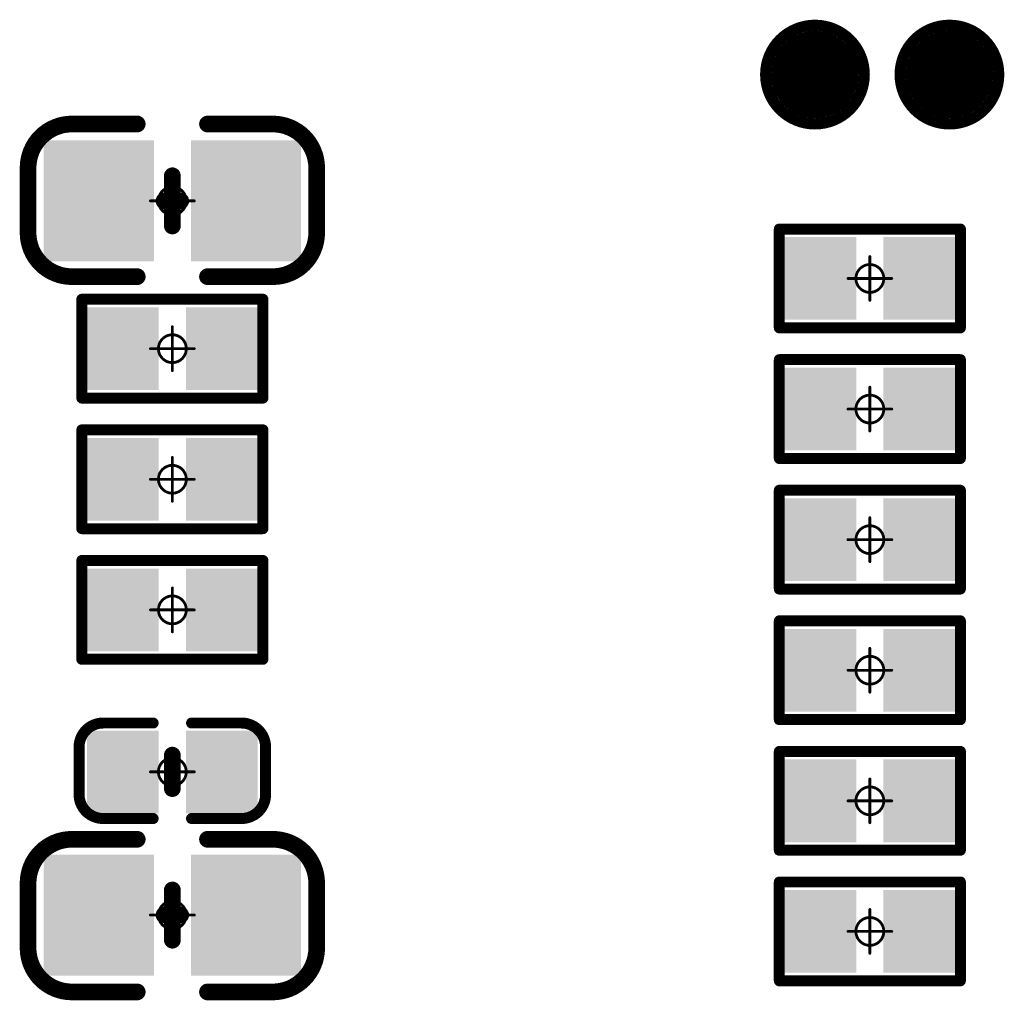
# Model space of a CAD drawing. Header units: millimetres. Extents: x 5.37 to 8.73, y 4.04 to 6.26.
# Tile 8 of 17: x 6.17 to 6.52, y 5.28 to 5.63. Entities that reach past the tile are written whole.
import ezdxf

# ---------------------------------------------------------------- set-up
doc = ezdxf.new("R2010")
doc.units = ezdxf.units.MM
doc.header["$MEASUREMENT"] = 0
for name, color, linetype in [('BottomLayer', 5, 'Continuous'), ('BottomOverlay', 54, 'Continuous'), ('BottomPaste', 16, 'Continuous'), ('BottomSolder', 6, 'Continuous'), ('Mechanical15', 56, 'Continuous')]:
    doc.layers.add(name, color=color, linetype=linetype)

# ---------------------------------------------------------------- blocks, each defined once
blk = doc.blocks.new('TEST_B_7')
at = {"layer": 'BottomLayer', "const_width": 0.01378}
blk.add_lwpolyline([(-0.00689, 0, 1), (0.00689, 0, 1)], format="xyb", close=True, dxfattribs=at)
at = {"layer": 'BottomOverlay'}
for points, const_width in [([(0.01772, 0, 1), (-0.01772, 0, 1)], 0.00394), ([(-0.0187, 0, 1), (-0.01673, 0, 1)], 0.00197), ([(0.01673, 0, 1), (0.0187, 0, 1)], 0.00197)]:
    blk.add_lwpolyline(points, format="xyb", close=True, dxfattribs=dict(at, const_width=const_width))
at = {"layer": 'BottomPaste', "const_width": 0.01378}
blk.add_lwpolyline([(-0.00689, 0, 1), (0.00689, 0, 1)], format="xyb", close=True, dxfattribs=at)
at = {"layer": 'BottomSolder', "const_width": 0.01575}
blk.add_lwpolyline([(-0.00787, 0, 1), (0.00787, 0, 1)], format="xyb", close=True, dxfattribs=at)
blk = doc.blocks.new('TEST_B_8')
at = {"layer": 'BottomLayer', "const_width": 0.01378}
blk.add_lwpolyline([(-0.00689, 0, 1), (0.00689, 0, 1)], format="xyb", close=True, dxfattribs=at)
at = {"layer": 'BottomOverlay'}
for points, const_width in [([(0.01772, 0, 1), (-0.01772, 0, 1)], 0.00394), ([(-0.0187, 0, 1), (-0.01673, 0, 1)], 0.00197), ([(0.01673, 0, 1), (0.0187, 0, 1)], 0.00197)]:
    blk.add_lwpolyline(points, format="xyb", close=True, dxfattribs=dict(at, const_width=const_width))
at = {"layer": 'BottomPaste', "const_width": 0.01378}
blk.add_lwpolyline([(-0.00689, 0, 1), (0.00689, 0, 1)], format="xyb", close=True, dxfattribs=at)
at = {"layer": 'BottomSolder', "const_width": 0.01575}
blk.add_lwpolyline([(-0.00787, 0, 1), (0.00787, 0, 1)], format="xyb", close=True, dxfattribs=at)
blk = doc.blocks.new('R0402_B_11')
at = {"layer": 'BottomLayer'}
for points in [[(-0.02657, -0.01082), (-0.00886, -0.01082), (-0.02657, 0.01083), (-0.00886, 0.01083)], [(0.00886, -0.01083), (0.02657, -0.01083), (0.00886, 0.01083), (0.02657, 0.01083)]]:
    blk.add_solid(points, dxfattribs=at)
at = {"layer": 'BottomOverlay', "const_width": 0.00394}
for points in [[(-0.03248, -0.01772), (-0.03248, 0.01772)], [(0.03248, 0.01772), (-0.03248, 0.01772)], [(0.03248, 0.01772), (0.03248, -0.01772)], [(0.03248, -0.01772), (-0.03248, -0.01772)]]:
    blk.add_lwpolyline(points, dxfattribs=at)
at = {"layer": 'BottomOverlay', "const_width": 0.00197}
for points in [[(-0.03346, 0.01772, 1), (-0.0315, 0.01772, 1)], [(-0.03346, 0.01772, 1), (-0.0315, 0.01772, 1)], [(0.0315, 0.01772, 1), (0.03346, 0.01772, 1)], [(0.0315, 0.01772, 1), (0.03346, 0.01772, 1)], [(-0.03346, -0.01772, 1), (-0.0315, -0.01772, 1)], [(-0.03346, -0.01772, 1), (-0.0315, -0.01772, 1)], [(0.0315, -0.01772, 1), (0.03346, -0.01772, 1)], [(0.0315, -0.01772, 1), (0.03346, -0.01772, 1)]]:
    blk.add_lwpolyline(points, format="xyb", close=True, dxfattribs=at)
at = {"layer": 'BottomPaste'}
for points in [[(-0.02657, -0.01082), (-0.00886, -0.01082), (-0.02657, 0.01083), (-0.00886, 0.01083)], [(0.00886, -0.01083), (0.02657, -0.01083), (0.00886, 0.01083), (0.02657, 0.01083)]]:
    blk.add_solid(points, dxfattribs=at)
at = {"layer": 'BottomSolder'}
for points in [[(-0.03057, -0.01482), (-0.00486, -0.01482), (-0.03057, 0.01483), (-0.00486, 0.01483)], [(0.00486, -0.01483), (0.03057, -0.01483), (0.00486, 0.01483), (0.03057, 0.01483)]]:
    blk.add_solid(points, dxfattribs=at)
at = {"layer": 'Mechanical15', "const_width": 0.001}
for points in [[(0, 0.00787), (0, -0.00787)], [(0.00787, 0), (-0.00787, 0)]]:
    blk.add_lwpolyline(points, dxfattribs=at)
at = {"layer": 'Mechanical15'}
for points, const_width in [([(-0.00025, 0.00787, 1), (0.00025, 0.00787, 1)], 0.0005), ([(0.005, 0, 1), (-0.005, 0, 1)], 0.001), ([(-0.00812, 0, 1), (-0.00762, 0, 1)], 0.0005), ([(-0.00525, 0, 1), (-0.00475, 0, 1)], 0.0005), ([(0.00475, 0, 1), (0.00525, 0, 1)], 0.0005), ([(0.00762, 0, 1), (0.00812, 0, 1)], 0.0005), ([(-0.00025, -0.00787, 1), (0.00025, -0.00787, 1)], 0.0005)]:
    blk.add_lwpolyline(points, format="xyb", close=True, dxfattribs=dict(at, const_width=const_width))
blk = doc.blocks.new('R0402_B_12')
at = {"layer": 'BottomLayer'}
for points in [[(-0.02657, -0.01082), (-0.00886, -0.01082), (-0.02657, 0.01083), (-0.00886, 0.01083)], [(0.00886, -0.01083), (0.02657, -0.01083), (0.00886, 0.01083), (0.02657, 0.01083)]]:
    blk.add_solid(points, dxfattribs=at)
at = {"layer": 'BottomOverlay', "const_width": 0.00394}
for points in [[(-0.03248, -0.01772), (-0.03248, 0.01772)], [(0.03248, 0.01772), (-0.03248, 0.01772)], [(0.03248, 0.01772), (0.03248, -0.01772)], [(0.03248, -0.01772), (-0.03248, -0.01772)]]:
    blk.add_lwpolyline(points, dxfattribs=at)
at = {"layer": 'BottomOverlay', "const_width": 0.00197}
for points in [[(-0.03346, 0.01772, 1), (-0.0315, 0.01772, 1)], [(-0.03346, 0.01772, 1), (-0.0315, 0.01772, 1)], [(0.0315, 0.01772, 1), (0.03346, 0.01772, 1)], [(0.0315, 0.01772, 1), (0.03346, 0.01772, 1)], [(-0.03346, -0.01772, 1), (-0.0315, -0.01772, 1)], [(-0.03346, -0.01772, 1), (-0.0315, -0.01772, 1)], [(0.0315, -0.01772, 1), (0.03346, -0.01772, 1)], [(0.0315, -0.01772, 1), (0.03346, -0.01772, 1)]]:
    blk.add_lwpolyline(points, format="xyb", close=True, dxfattribs=at)
at = {"layer": 'BottomPaste'}
for points in [[(-0.02657, -0.01082), (-0.00886, -0.01082), (-0.02657, 0.01083), (-0.00886, 0.01083)], [(0.00886, -0.01083), (0.02657, -0.01083), (0.00886, 0.01083), (0.02657, 0.01083)]]:
    blk.add_solid(points, dxfattribs=at)
at = {"layer": 'BottomSolder'}
for points in [[(-0.03057, -0.01482), (-0.00486, -0.01482), (-0.03057, 0.01483), (-0.00486, 0.01483)], [(0.00486, -0.01483), (0.03057, -0.01483), (0.00486, 0.01483), (0.03057, 0.01483)]]:
    blk.add_solid(points, dxfattribs=at)
at = {"layer": 'Mechanical15', "const_width": 0.001}
for points in [[(0, 0.00787), (0, -0.00787)], [(0.00787, 0), (-0.00787, 0)]]:
    blk.add_lwpolyline(points, dxfattribs=at)
at = {"layer": 'Mechanical15'}
for points, const_width in [([(-0.00025, 0.00787, 1), (0.00025, 0.00787, 1)], 0.0005), ([(0.005, 0, 1), (-0.005, 0, 1)], 0.001), ([(-0.00812, 0, 1), (-0.00762, 0, 1)], 0.0005), ([(-0.00525, 0, 1), (-0.00475, 0, 1)], 0.0005), ([(0.00475, 0, 1), (0.00525, 0, 1)], 0.0005), ([(0.00762, 0, 1), (0.00812, 0, 1)], 0.0005), ([(-0.00025, -0.00787, 1), (0.00025, -0.00787, 1)], 0.0005)]:
    blk.add_lwpolyline(points, format="xyb", close=True, dxfattribs=dict(at, const_width=const_width))
blk = doc.blocks.new('R0402_B_13')
at = {"layer": 'BottomLayer'}
for points in [[(-0.02657, -0.01082), (-0.00886, -0.01082), (-0.02657, 0.01083), (-0.00886, 0.01083)], [(0.00886, -0.01083), (0.02657, -0.01083), (0.00886, 0.01083), (0.02657, 0.01083)]]:
    blk.add_solid(points, dxfattribs=at)
at = {"layer": 'BottomOverlay', "const_width": 0.00394}
for points in [[(-0.03248, -0.01772), (-0.03248, 0.01772)], [(-0.03248, 0.01772), (0.03248, 0.01772)], [(0.03248, -0.01772), (0.03248, 0.01772)], [(-0.03248, -0.01772), (0.03248, -0.01772)]]:
    blk.add_lwpolyline(points, dxfattribs=at)
at = {"layer": 'BottomOverlay', "const_width": 0.00197}
for points in [[(-0.03346, 0.01772, 1), (-0.0315, 0.01772, 1)], [(-0.03346, 0.01772, 1), (-0.0315, 0.01772, 1)], [(0.0315, 0.01772, 1), (0.03346, 0.01772, 1)], [(0.0315, 0.01772, 1), (0.03346, 0.01772, 1)], [(-0.03346, -0.01772, 1), (-0.0315, -0.01772, 1)], [(-0.03346, -0.01772, 1), (-0.0315, -0.01772, 1)], [(0.0315, -0.01772, 1), (0.03346, -0.01772, 1)], [(0.0315, -0.01772, 1), (0.03346, -0.01772, 1)]]:
    blk.add_lwpolyline(points, format="xyb", close=True, dxfattribs=at)
at = {"layer": 'BottomPaste'}
for points in [[(-0.02657, -0.01082), (-0.00886, -0.01082), (-0.02657, 0.01083), (-0.00886, 0.01083)], [(0.00886, -0.01083), (0.02657, -0.01083), (0.00886, 0.01083), (0.02657, 0.01083)]]:
    blk.add_solid(points, dxfattribs=at)
at = {"layer": 'BottomSolder'}
for points in [[(-0.03057, -0.01482), (-0.00486, -0.01482), (-0.03057, 0.01483), (-0.00486, 0.01483)], [(0.00486, -0.01483), (0.03057, -0.01483), (0.00486, 0.01483), (0.03057, 0.01483)]]:
    blk.add_solid(points, dxfattribs=at)
at = {"layer": 'Mechanical15', "const_width": 0.001}
for points in [[(0, -0.00787), (0, 0.00787)], [(-0.00787, 0), (0.00787, 0)]]:
    blk.add_lwpolyline(points, dxfattribs=at)
at = {"layer": 'Mechanical15'}
for points, const_width in [([(-0.00025, 0.00787, 1), (0.00025, 0.00787, 1)], 0.0005), ([(0.005, 0, 1), (-0.005, 0, 1)], 0.001), ([(-0.00812, 0, 1), (-0.00762, 0, 1)], 0.0005), ([(-0.00525, 0, 1), (-0.00475, 0, 1)], 0.0005), ([(0.00475, 0, 1), (0.00525, 0, 1)], 0.0005), ([(0.00762, 0, 1), (0.00812, 0, 1)], 0.0005), ([(-0.00025, -0.00787, 1), (0.00025, -0.00787, 1)], 0.0005)]:
    blk.add_lwpolyline(points, format="xyb", close=True, dxfattribs=dict(at, const_width=const_width))
blk = doc.blocks.new('R0402_B_39')
at = {"layer": 'BottomLayer'}
for points in [[(-0.02657, -0.01082), (-0.00886, -0.01082), (-0.02657, 0.01083), (-0.00886, 0.01083)], [(0.00886, -0.01083), (0.02657, -0.01083), (0.00886, 0.01083), (0.02657, 0.01083)]]:
    blk.add_solid(points, dxfattribs=at)
at = {"layer": 'BottomOverlay', "const_width": 0.00394}
for points in [[(-0.03248, 0.01772), (-0.03248, -0.01772)], [(0.03248, 0.01772), (-0.03248, 0.01772)], [(0.03248, 0.01772), (0.03248, -0.01772)], [(0.03248, -0.01772), (-0.03248, -0.01772)]]:
    blk.add_lwpolyline(points, dxfattribs=at)
at = {"layer": 'BottomOverlay', "const_width": 0.00197}
for points in [[(-0.03346, 0.01772, 1), (-0.0315, 0.01772, 1)], [(-0.03346, 0.01772, 1), (-0.0315, 0.01772, 1)], [(0.0315, 0.01772, 1), (0.03346, 0.01772, 1)], [(0.0315, 0.01772, 1), (0.03346, 0.01772, 1)], [(-0.03346, -0.01772, 1), (-0.0315, -0.01772, 1)], [(-0.03346, -0.01772, 1), (-0.0315, -0.01772, 1)], [(0.0315, -0.01772, 1), (0.03346, -0.01772, 1)], [(0.0315, -0.01772, 1), (0.03346, -0.01772, 1)]]:
    blk.add_lwpolyline(points, format="xyb", close=True, dxfattribs=at)
at = {"layer": 'BottomPaste'}
for points in [[(-0.02657, -0.01082), (-0.00886, -0.01082), (-0.02657, 0.01083), (-0.00886, 0.01083)], [(0.00886, -0.01083), (0.02657, -0.01083), (0.00886, 0.01083), (0.02657, 0.01083)]]:
    blk.add_solid(points, dxfattribs=at)
at = {"layer": 'BottomSolder'}
for points in [[(-0.03057, -0.01482), (-0.00485, -0.01482), (-0.03057, 0.01483), (-0.00485, 0.01483)], [(0.00486, -0.01483), (0.03057, -0.01483), (0.00486, 0.01483), (0.03057, 0.01483)]]:
    blk.add_solid(points, dxfattribs=at)
at = {"layer": 'Mechanical15', "const_width": 0.001}
for points in [[(0, -0.00787), (0, 0.00787)], [(0.00787, 0), (-0.00787, 0)]]:
    blk.add_lwpolyline(points, dxfattribs=at)
at = {"layer": 'Mechanical15'}
for points, const_width in [([(-0.00025, 0.00787, 1), (0.00025, 0.00787, 1)], 0.0005), ([(0.005, 0, 1), (-0.005, 0, 1)], 0.001), ([(-0.00812, 0, 1), (-0.00762, 0, 1)], 0.0005), ([(-0.00525, 0, 1), (-0.00475, 0, 1)], 0.0005), ([(0.00475, 0, 1), (0.00525, 0, 1)], 0.0005), ([(0.00762, 0, 1), (0.00812, 0, 1)], 0.0005), ([(-0.00025, -0.00787, 1), (0.00025, -0.00787, 1)], 0.0005)]:
    blk.add_lwpolyline(points, format="xyb", close=True, dxfattribs=dict(at, const_width=const_width))
blk = doc.blocks.new('R0402_B_41')
at = {"layer": 'BottomLayer'}
for points in [[(-0.02657, -0.01082), (-0.00886, -0.01082), (-0.02657, 0.01083), (-0.00886, 0.01083)], [(0.00886, -0.01083), (0.02657, -0.01083), (0.00886, 0.01083), (0.02657, 0.01083)]]:
    blk.add_solid(points, dxfattribs=at)
at = {"layer": 'BottomOverlay', "const_width": 0.00394}
for points in [[(-0.03248, -0.01772), (-0.03248, 0.01772)], [(-0.03248, 0.01772), (0.03248, 0.01772)], [(0.03248, -0.01772), (0.03248, 0.01772)], [(-0.03248, -0.01772), (0.03248, -0.01772)]]:
    blk.add_lwpolyline(points, dxfattribs=at)
at = {"layer": 'BottomOverlay', "const_width": 0.00197}
for points in [[(-0.03346, 0.01772, 1), (-0.0315, 0.01772, 1)], [(-0.03346, 0.01772, 1), (-0.0315, 0.01772, 1)], [(0.0315, 0.01772, 1), (0.03346, 0.01772, 1)], [(0.0315, 0.01772, 1), (0.03346, 0.01772, 1)], [(-0.03346, -0.01772, 1), (-0.0315, -0.01772, 1)], [(-0.03346, -0.01772, 1), (-0.0315, -0.01772, 1)], [(0.0315, -0.01772, 1), (0.03346, -0.01772, 1)], [(0.0315, -0.01772, 1), (0.03346, -0.01772, 1)]]:
    blk.add_lwpolyline(points, format="xyb", close=True, dxfattribs=at)
at = {"layer": 'BottomPaste'}
for points in [[(-0.02657, -0.01082), (-0.00886, -0.01082), (-0.02657, 0.01083), (-0.00886, 0.01083)], [(0.00886, -0.01083), (0.02657, -0.01083), (0.00886, 0.01083), (0.02657, 0.01083)]]:
    blk.add_solid(points, dxfattribs=at)
at = {"layer": 'BottomSolder'}
for points in [[(-0.03057, -0.01482), (-0.00486, -0.01482), (-0.03057, 0.01483), (-0.00486, 0.01483)], [(0.00486, -0.01483), (0.03057, -0.01483), (0.00486, 0.01483), (0.03057, 0.01483)]]:
    blk.add_solid(points, dxfattribs=at)
at = {"layer": 'Mechanical15', "const_width": 0.001}
for points in [[(0, -0.00787), (0, 0.00787)], [(-0.00787, 0), (0.00787, 0)]]:
    blk.add_lwpolyline(points, dxfattribs=at)
at = {"layer": 'Mechanical15'}
for points, const_width in [([(-0.00025, 0.00787, 1), (0.00025, 0.00787, 1)], 0.0005), ([(0.005, 0, 1), (-0.005, 0, 1)], 0.001), ([(-0.00812, 0, 1), (-0.00762, 0, 1)], 0.0005), ([(-0.00525, 0, 1), (-0.00475, 0, 1)], 0.0005), ([(0.00475, 0, 1), (0.00525, 0, 1)], 0.0005), ([(0.00762, 0, 1), (0.00812, 0, 1)], 0.0005), ([(-0.00025, -0.00787, 1), (0.00025, -0.00787, 1)], 0.0005)]:
    blk.add_lwpolyline(points, format="xyb", close=True, dxfattribs=dict(at, const_width=const_width))
blk = doc.blocks.new('R0402_B_42')
at = {"layer": 'BottomLayer'}
for points in [[(-0.02657, -0.01082), (-0.00886, -0.01082), (-0.02657, 0.01083), (-0.00886, 0.01083)], [(0.00886, -0.01083), (0.02657, -0.01083), (0.00886, 0.01083), (0.02657, 0.01083)]]:
    blk.add_solid(points, dxfattribs=at)
at = {"layer": 'BottomOverlay', "const_width": 0.00394}
for points in [[(-0.03248, 0.01772), (-0.03248, -0.01772)], [(0.03248, 0.01772), (-0.03248, 0.01772)], [(0.03248, 0.01772), (0.03248, -0.01772)], [(0.03248, -0.01772), (-0.03248, -0.01772)]]:
    blk.add_lwpolyline(points, dxfattribs=at)
at = {"layer": 'BottomOverlay', "const_width": 0.00197}
for points in [[(-0.03346, 0.01772, 1), (-0.0315, 0.01772, 1)], [(-0.03346, 0.01772, 1), (-0.0315, 0.01772, 1)], [(0.0315, 0.01772, 1), (0.03346, 0.01772, 1)], [(0.0315, 0.01772, 1), (0.03346, 0.01772, 1)], [(-0.03346, -0.01772, 1), (-0.0315, -0.01772, 1)], [(-0.03346, -0.01772, 1), (-0.0315, -0.01772, 1)], [(0.0315, -0.01772, 1), (0.03346, -0.01772, 1)], [(0.0315, -0.01772, 1), (0.03346, -0.01772, 1)]]:
    blk.add_lwpolyline(points, format="xyb", close=True, dxfattribs=at)
at = {"layer": 'BottomPaste'}
for points in [[(-0.02657, -0.01082), (-0.00886, -0.01082), (-0.02657, 0.01083), (-0.00886, 0.01083)], [(0.00886, -0.01083), (0.02657, -0.01083), (0.00886, 0.01083), (0.02657, 0.01083)]]:
    blk.add_solid(points, dxfattribs=at)
at = {"layer": 'BottomSolder'}
for points in [[(-0.03057, -0.01482), (-0.00486, -0.01482), (-0.03057, 0.01483), (-0.00486, 0.01483)], [(0.00486, -0.01483), (0.03057, -0.01483), (0.00486, 0.01483), (0.03057, 0.01483)]]:
    blk.add_solid(points, dxfattribs=at)
at = {"layer": 'Mechanical15', "const_width": 0.001}
for points in [[(0, 0.00787), (0, -0.00787)], [(0.00787, 0), (-0.00787, 0)]]:
    blk.add_lwpolyline(points, dxfattribs=at)
at = {"layer": 'Mechanical15'}
for points, const_width in [([(-0.00025, 0.00787, 1), (0.00025, 0.00787, 1)], 0.0005), ([(0.005, 0, 1), (-0.005, 0, 1)], 0.001), ([(-0.00812, 0, 1), (-0.00762, 0, 1)], 0.0005), ([(-0.00525, 0, 1), (-0.00475, 0, 1)], 0.0005), ([(0.00475, 0, 1), (0.00525, 0, 1)], 0.0005), ([(0.00762, 0, 1), (0.00812, 0, 1)], 0.0005), ([(-0.00025, -0.00787, 1), (0.00025, -0.00787, 1)], 0.0005)]:
    blk.add_lwpolyline(points, format="xyb", close=True, dxfattribs=dict(at, const_width=const_width))
blk = doc.blocks.new('R0402_B_43')
at = {"layer": 'BottomLayer'}
for points in [[(-0.02657, -0.01082), (-0.00886, -0.01082), (-0.02657, 0.01083), (-0.00886, 0.01083)], [(0.00886, -0.01083), (0.02657, -0.01083), (0.00886, 0.01083), (0.02657, 0.01083)]]:
    blk.add_solid(points, dxfattribs=at)
at = {"layer": 'BottomOverlay', "const_width": 0.00394}
for points in [[(-0.03248, -0.01772), (-0.03248, 0.01772)], [(-0.03248, 0.01772), (0.03248, 0.01772)], [(0.03248, -0.01772), (0.03248, 0.01772)], [(-0.03248, -0.01772), (0.03248, -0.01772)]]:
    blk.add_lwpolyline(points, dxfattribs=at)
at = {"layer": 'BottomOverlay', "const_width": 0.00197}
for points in [[(-0.03346, 0.01772, 1), (-0.0315, 0.01772, 1)], [(-0.03346, 0.01772, 1), (-0.0315, 0.01772, 1)], [(0.0315, 0.01772, 1), (0.03346, 0.01772, 1)], [(0.0315, 0.01772, 1), (0.03346, 0.01772, 1)], [(-0.03346, -0.01772, 1), (-0.0315, -0.01772, 1)], [(-0.03346, -0.01772, 1), (-0.0315, -0.01772, 1)], [(0.0315, -0.01772, 1), (0.03346, -0.01772, 1)], [(0.0315, -0.01772, 1), (0.03346, -0.01772, 1)]]:
    blk.add_lwpolyline(points, format="xyb", close=True, dxfattribs=at)
at = {"layer": 'BottomPaste'}
for points in [[(-0.02657, -0.01082), (-0.00886, -0.01082), (-0.02657, 0.01083), (-0.00886, 0.01083)], [(0.00886, -0.01083), (0.02657, -0.01083), (0.00886, 0.01083), (0.02657, 0.01083)]]:
    blk.add_solid(points, dxfattribs=at)
at = {"layer": 'BottomSolder'}
for points in [[(-0.03057, -0.01482), (-0.00486, -0.01482), (-0.03057, 0.01483), (-0.00486, 0.01483)], [(0.00486, -0.01483), (0.03057, -0.01483), (0.00486, 0.01483), (0.03057, 0.01483)]]:
    blk.add_solid(points, dxfattribs=at)
at = {"layer": 'Mechanical15', "const_width": 0.001}
for points in [[(0, -0.00787), (0, 0.00787)], [(-0.00787, 0), (0.00787, 0)]]:
    blk.add_lwpolyline(points, dxfattribs=at)
at = {"layer": 'Mechanical15'}
for points, const_width in [([(-0.00025, 0.00787, 1), (0.00025, 0.00787, 1)], 0.0005), ([(0.005, 0, 1), (-0.005, 0, 1)], 0.001), ([(-0.00812, 0, 1), (-0.00762, 0, 1)], 0.0005), ([(-0.00525, 0, 1), (-0.00475, 0, 1)], 0.0005), ([(0.00475, 0, 1), (0.00525, 0, 1)], 0.0005), ([(0.00762, 0, 1), (0.00812, 0, 1)], 0.0005), ([(-0.00025, -0.00787, 1), (0.00025, -0.00787, 1)], 0.0005)]:
    blk.add_lwpolyline(points, format="xyb", close=True, dxfattribs=dict(at, const_width=const_width))
blk = doc.blocks.new('R0402_B_47')
at = {"layer": 'BottomLayer'}
for points in [[(-0.02657, -0.01082), (-0.00886, -0.01082), (-0.02657, 0.01083), (-0.00886, 0.01083)], [(0.00886, -0.01083), (0.02657, -0.01083), (0.00886, 0.01083), (0.02657, 0.01083)]]:
    blk.add_solid(points, dxfattribs=at)
at = {"layer": 'BottomOverlay', "const_width": 0.00394}
for points in [[(-0.03248, 0.01772), (-0.03248, -0.01772)], [(-0.03248, 0.01772), (0.03248, 0.01772)], [(0.03248, -0.01772), (0.03248, 0.01772)], [(-0.03248, -0.01772), (0.03248, -0.01772)]]:
    blk.add_lwpolyline(points, dxfattribs=at)
at = {"layer": 'BottomOverlay', "const_width": 0.00197}
for points in [[(-0.03346, 0.01772, 1), (-0.0315, 0.01772, 1)], [(-0.03346, 0.01772, 1), (-0.0315, 0.01772, 1)], [(0.0315, 0.01772, 1), (0.03346, 0.01772, 1)], [(0.0315, 0.01772, 1), (0.03346, 0.01772, 1)], [(-0.03346, -0.01772, 1), (-0.0315, -0.01772, 1)], [(-0.03346, -0.01772, 1), (-0.0315, -0.01772, 1)], [(0.0315, -0.01772, 1), (0.03346, -0.01772, 1)], [(0.0315, -0.01772, 1), (0.03346, -0.01772, 1)]]:
    blk.add_lwpolyline(points, format="xyb", close=True, dxfattribs=at)
at = {"layer": 'BottomPaste'}
for points in [[(-0.02657, -0.01082), (-0.00886, -0.01082), (-0.02657, 0.01083), (-0.00886, 0.01083)], [(0.00886, -0.01083), (0.02657, -0.01083), (0.00886, 0.01083), (0.02657, 0.01083)]]:
    blk.add_solid(points, dxfattribs=at)
at = {"layer": 'BottomSolder'}
for points in [[(-0.03057, -0.01482), (-0.00486, -0.01482), (-0.03057, 0.01483), (-0.00486, 0.01483)], [(0.00486, -0.01483), (0.03057, -0.01483), (0.00486, 0.01483), (0.03057, 0.01483)]]:
    blk.add_solid(points, dxfattribs=at)
at = {"layer": 'Mechanical15', "const_width": 0.001}
for points in [[(0, -0.00787), (0, 0.00787)], [(-0.00787, 0), (0.00787, 0)]]:
    blk.add_lwpolyline(points, dxfattribs=at)
at = {"layer": 'Mechanical15'}
for points, const_width in [([(-0.00025, 0.00787, 1), (0.00025, 0.00787, 1)], 0.0005), ([(0.005, 0, 1), (-0.005, 0, 1)], 0.001), ([(-0.00812, 0, 1), (-0.00762, 0, 1)], 0.0005), ([(-0.00525, 0, 1), (-0.00475, 0, 1)], 0.0005), ([(0.00475, 0, 1), (0.00525, 0, 1)], 0.0005), ([(0.00762, 0, 1), (0.00812, 0, 1)], 0.0005), ([(-0.00025, -0.00787, 1), (0.00025, -0.00787, 1)], 0.0005)]:
    blk.add_lwpolyline(points, format="xyb", close=True, dxfattribs=dict(at, const_width=const_width))
blk = doc.blocks.new('R0402_B_50')
at = {"layer": 'BottomLayer'}
for points in [[(-0.02657, -0.01082), (-0.00885, -0.01082), (-0.02657, 0.01083), (-0.00885, 0.01083)], [(0.00886, -0.01083), (0.02657, -0.01083), (0.00886, 0.01083), (0.02657, 0.01083)]]:
    blk.add_solid(points, dxfattribs=at)
at = {"layer": 'BottomOverlay', "const_width": 0.00394}
for points in [[(-0.03248, -0.01772), (-0.03248, 0.01772)], [(-0.03248, 0.01772), (0.03248, 0.01772)], [(0.03248, -0.01772), (0.03248, 0.01772)], [(-0.03248, -0.01772), (0.03248, -0.01772)]]:
    blk.add_lwpolyline(points, dxfattribs=at)
at = {"layer": 'BottomOverlay', "const_width": 0.00197}
for points in [[(-0.03346, 0.01772, 1), (-0.0315, 0.01772, 1)], [(-0.03346, 0.01772, 1), (-0.0315, 0.01772, 1)], [(0.0315, 0.01772, 1), (0.03346, 0.01772, 1)], [(0.0315, 0.01772, 1), (0.03346, 0.01772, 1)], [(-0.03346, -0.01772, 1), (-0.0315, -0.01772, 1)], [(-0.03346, -0.01772, 1), (-0.0315, -0.01772, 1)], [(0.0315, -0.01772, 1), (0.03346, -0.01772, 1)], [(0.0315, -0.01772, 1), (0.03346, -0.01772, 1)]]:
    blk.add_lwpolyline(points, format="xyb", close=True, dxfattribs=at)
at = {"layer": 'BottomPaste'}
for points in [[(-0.02657, -0.01082), (-0.00885, -0.01082), (-0.02657, 0.01083), (-0.00885, 0.01083)], [(0.00886, -0.01083), (0.02657, -0.01083), (0.00886, 0.01083), (0.02657, 0.01083)]]:
    blk.add_solid(points, dxfattribs=at)
at = {"layer": 'BottomSolder'}
for points in [[(-0.03057, -0.01482), (-0.00485, -0.01482), (-0.03057, 0.01483), (-0.00485, 0.01483)], [(0.00486, -0.01483), (0.03057, -0.01483), (0.00486, 0.01483), (0.03057, 0.01483)]]:
    blk.add_solid(points, dxfattribs=at)
at = {"layer": 'Mechanical15', "const_width": 0.001}
for points in [[(0, -0.00787), (0, 0.00787)], [(-0.00787, 0), (0.00787, 0)]]:
    blk.add_lwpolyline(points, dxfattribs=at)
at = {"layer": 'Mechanical15'}
for points, const_width in [([(-0.00025, 0.00787, 1), (0.00025, 0.00787, 1)], 0.0005), ([(0.005, 0, 1), (-0.005, 0, 1)], 0.001), ([(-0.00812, 0, 1), (-0.00762, 0, 1)], 0.0005), ([(-0.00525, 0, 1), (-0.00475, 0, 1)], 0.0005), ([(0.00475, 0, 1), (0.00525, 0, 1)], 0.0005), ([(0.00762, 0, 1), (0.00812, 0, 1)], 0.0005), ([(-0.00025, -0.00787, 1), (0.00025, -0.00787, 1)], 0.0005)]:
    blk.add_lwpolyline(points, format="xyb", close=True, dxfattribs=dict(at, const_width=const_width))
blk = doc.blocks.new('C0603_B_83')
at = {"layer": 'BottomLayer'}
for points in [[(-0.04213, -0.01772), (-0.01063, -0.01772), (-0.04213, 0.01772), (-0.01063, 0.01772)], [(0.01063, -0.01772), (0.04213, -0.01772), (0.01063, 0.01772), (0.04213, 0.01772)]]:
    blk.add_solid(points, dxfattribs=at)
at = {"layer": 'BottomOverlay', "const_width": 0.00598}
for points in [[(-0.05177, 0.01142, -0.414213), (-0.03602, 0.02717)], [(0.03602, 0.02717, -0.414213), (0.05177, 0.01142)], [(-0.03602, -0.02756, -0.414213), (-0.05177, -0.01181)], [(0.05177, -0.01181, -0.414213), (0.03602, -0.02756)]]:
    blk.add_lwpolyline(points, format="xyb", dxfattribs=at)
at = {"layer": 'BottomOverlay'}
for points, const_width in [([(-0.0126, 0.02717), (-0.03602, 0.02717)], 0.00598), ([(0.03602, 0.02717), (0.0126, 0.02717)], 0.00598), ([(-0.05177, 0.01142), (-0.05177, -0.01181)], 0.00598), ([(0.05177, 0.01142), (0.05177, -0.01181)], 0.00598), ([(0, -0.009), (0, 0.009)], 0.006), ([(0, 0), (-0.003, 0)], 0.006), ([(0.003, 0), (0, 0)], 0.006), ([(-0.0126, -0.02756), (-0.03602, -0.02756)], 0.00598), ([(0.03602, -0.02756), (0.0126, -0.02756)], 0.00598)]:
    blk.add_lwpolyline(points, dxfattribs=dict(at, const_width=const_width))
for points, const_width in [([(-0.03752, 0.02717, 1), (-0.03453, 0.02717, 1)], 0.00299), ([(-0.03752, 0.02717, 1), (-0.03453, 0.02717, 1)], 0.00299), ([(-0.01409, 0.02717, 1), (-0.0111, 0.02717, 1)], 0.00299), ([(0.0111, 0.02717, 1), (0.01409, 0.02717, 1)], 0.00299), ([(0.03453, 0.02717, 1), (0.03752, 0.02717, 1)], 0.00299), ([(0.03453, 0.02717, 1), (0.03752, 0.02717, 1)], 0.00299), ([(-0.05327, 0.01142, 1), (-0.05028, 0.01142, 1)], 0.00299), ([(-0.05327, 0.01142, 1), (-0.05028, 0.01142, 1)], 0.00299), ([(0.05028, 0.01142, 1), (0.05327, 0.01142, 1)], 0.00299), ([(0.05028, 0.01142, 1), (0.05327, 0.01142, 1)], 0.00299), ([(-0.0015, 0.009, 1), (0.0015, 0.009, 1)], 0.003), ([(-0.0045, 0, 1), (-0.0015, 0, 1)], 0.003), ([(-0.0015, 0, 1), (0.0015, 0, 1)], 0.003), ([(-0.0015, 0, 1), (0.0015, 0, 1)], 0.003), ([(0.0015, 0, 1), (0.0045, 0, 1)], 0.003), ([(-0.0015, -0.009, 1), (0.0015, -0.009, 1)], 0.003), ([(-0.05327, -0.01181, 1), (-0.05028, -0.01181, 1)], 0.00299), ([(-0.05327, -0.01181, 1), (-0.05028, -0.01181, 1)], 0.00299), ([(0.05028, -0.01181, 1), (0.05327, -0.01181, 1)], 0.00299), ([(0.05028, -0.01181, 1), (0.05327, -0.01181, 1)], 0.00299), ([(-0.03752, -0.02756, 1), (-0.03453, -0.02756, 1)], 0.00299), ([(-0.03752, -0.02756, 1), (-0.03453, -0.02756, 1)], 0.00299), ([(-0.01409, -0.02756, 1), (-0.0111, -0.02756, 1)], 0.00299), ([(0.0111, -0.02756, 1), (0.01409, -0.02756, 1)], 0.00299), ([(0.03453, -0.02756, 1), (0.03752, -0.02756, 1)], 0.00299), ([(0.03453, -0.02756, 1), (0.03752, -0.02756, 1)], 0.00299)]:
    blk.add_lwpolyline(points, format="xyb", close=True, dxfattribs=dict(at, const_width=const_width))
at = {"layer": 'BottomPaste'}
for points in [[(-0.04213, -0.01772), (-0.01063, -0.01772), (-0.04213, 0.01772), (-0.01063, 0.01772)], [(0.01063, -0.01772), (0.04213, -0.01772), (0.01063, 0.01772), (0.04213, 0.01772)]]:
    blk.add_solid(points, dxfattribs=at)
at = {"layer": 'BottomSolder'}
for points in [[(-0.04613, -0.02172), (-0.00663, -0.02172), (-0.04613, 0.02172), (-0.00663, 0.02172)], [(0.00663, -0.02172), (0.04613, -0.02172), (0.00663, 0.02172), (0.04613, 0.02172)]]:
    blk.add_solid(points, dxfattribs=at)
at = {"layer": 'Mechanical15', "const_width": 0.001}
for points in [[(0, -0.00787), (0, 0.00788)], [(0.00788, 0), (-0.00787, 0)]]:
    blk.add_lwpolyline(points, dxfattribs=at)
at = {"layer": 'Mechanical15'}
for points, const_width in [([(-0.00025, 0.00788, 1), (0.00025, 0.00788, 1)], 0.0005), ([(0.005, 0, 1), (-0.005, 0, 1)], 0.001), ([(-0.00812, 0, 1), (-0.00762, 0, 1)], 0.0005), ([(-0.00525, 0, 1), (-0.00475, 0, 1)], 0.0005), ([(0.00475, 0, 1), (0.00525, 0, 1)], 0.0005), ([(0.00763, 0, 1), (0.00813, 0, 1)], 0.0005), ([(-0.00025, -0.00787, 1), (0.00025, -0.00787, 1)], 0.0005)]:
    blk.add_lwpolyline(points, format="xyb", close=True, dxfattribs=dict(at, const_width=const_width))
blk = doc.blocks.new('C0402_B_104')
at = {"layer": 'BottomLayer'}
for points in [[(-0.02657, -0.01082), (-0.00886, -0.01082), (-0.02657, 0.01083), (-0.00886, 0.01083)], [(0.00886, -0.01083), (0.02657, -0.01083), (0.00886, 0.01083), (0.02657, 0.01083)]]:
    blk.add_solid(points, dxfattribs=at)
at = {"layer": 'BottomOverlay', "const_width": 0.00394}
for points in [[(-0.03346, 0.00886, -0.414214), (-0.0248, 0.01752)], [(0.0248, 0.01752, -0.414214), (0.03346, 0.00886)], [(-0.0248, -0.01673, -0.414214), (-0.03346, -0.00807)], [(0.03346, -0.00807, -0.414214), (0.0248, -0.01673)]]:
    blk.add_lwpolyline(points, format="xyb", dxfattribs=at)
at = {"layer": 'BottomOverlay'}
for points, const_width in [([(-0.02578, 0.01752, 1), (-0.02382, 0.01752, 1)], 0.00197), ([(-0.02559, 0.01752, 1), (-0.02362, 0.01752, 1)], 0.00197), ([(-0.00787, 0.01752, 1), (-0.0059, 0.01752, 1)], 0.00197), ([(0.00591, 0.01752, 1), (0.00787, 0.01752, 1)], 0.00197), ([(0.02362, 0.01752, 1), (0.02559, 0.01752, 1)], 0.00197), ([(0.02382, 0.01752, 1), (0.02579, 0.01752, 1)], 0.00197), ([(-0.03445, 0.00886, 1), (-0.03248, 0.00886, 1)], 0.00197), ([(-0.03445, 0.00886, 1), (-0.03248, 0.00886, 1)], 0.00197), ([(0.03248, 0.00886, 1), (0.03445, 0.00886, 1)], 0.00197), ([(0.03248, 0.00886, 1), (0.03445, 0.00886, 1)], 0.00197), ([(-0.0015, 0.006, 1), (0.0015, 0.006, 1)], 0.003), ([(-0.0015, -0.006, 1), (0.0015, -0.006, 1)], 0.003), ([(-0.03445, -0.00807, 1), (-0.03248, -0.00807, 1)], 0.00197), ([(-0.03445, -0.00807, 1), (-0.03248, -0.00807, 1)], 0.00197), ([(0.03248, -0.00807, 1), (0.03445, -0.00807, 1)], 0.00197), ([(0.03248, -0.00807, 1), (0.03445, -0.00807, 1)], 0.00197), ([(-0.02578, -0.01673, 1), (-0.02382, -0.01673, 1)], 0.00197), ([(-0.02559, -0.01673, 1), (-0.02362, -0.01673, 1)], 0.00197), ([(-0.00787, -0.01673, 1), (-0.0059, -0.01673, 1)], 0.00197), ([(0.00591, -0.01673, 1), (0.00787, -0.01673, 1)], 0.00197), ([(0.02362, -0.01673, 1), (0.02559, -0.01673, 1)], 0.00197), ([(0.02382, -0.01673, 1), (0.02579, -0.01673, 1)], 0.00197)]:
    blk.add_lwpolyline(points, format="xyb", close=True, dxfattribs=dict(at, const_width=const_width))
for points, const_width in [([(-0.0246, 0.01752), (-0.00689, 0.01752)], 0.00394), ([(0.00689, 0.01752), (0.02461, 0.01752)], 0.00394), ([(-0.03346, -0.00807), (-0.03346, 0.00886)], 0.00394), ([(0.03346, -0.00807), (0.03346, 0.00886)], 0.00394), ([(0, -0.006), (0, 0.006)], 0.006), ([(-0.0246, -0.01673), (-0.00689, -0.01673)], 0.00394), ([(0.00689, -0.01673), (0.02461, -0.01673)], 0.00394)]:
    blk.add_lwpolyline(points, dxfattribs=dict(at, const_width=const_width))
at = {"layer": 'BottomPaste'}
for points in [[(-0.02657, -0.01082), (-0.00886, -0.01082), (-0.02657, 0.01083), (-0.00886, 0.01083)], [(0.00886, -0.01083), (0.02657, -0.01083), (0.00886, 0.01083), (0.02657, 0.01083)]]:
    blk.add_solid(points, dxfattribs=at)
at = {"layer": 'BottomSolder'}
for points in [[(-0.03057, -0.01482), (-0.00486, -0.01482), (-0.03057, 0.01483), (-0.00486, 0.01483)], [(0.00486, -0.01483), (0.03057, -0.01483), (0.00486, 0.01483), (0.03057, 0.01483)]]:
    blk.add_solid(points, dxfattribs=at)
at = {"layer": 'Mechanical15', "const_width": 0.001}
for points in [[(0, -0.00787), (0, 0.00788)], [(-0.00787, 0), (0.00788, 0)]]:
    blk.add_lwpolyline(points, dxfattribs=at)
at = {"layer": 'Mechanical15'}
for points, const_width in [([(-0.00025, 0.00788, 1), (0.00025, 0.00788, 1)], 0.0005), ([(0.005, 0, 1), (-0.005, 0, 1)], 0.001), ([(-0.00812, 0, 1), (-0.00762, 0, 1)], 0.0005), ([(-0.00525, 0, 1), (-0.00475, 0, 1)], 0.0005), ([(0.00475, 0, 1), (0.00525, 0, 1)], 0.0005), ([(0.00763, 0, 1), (0.00813, 0, 1)], 0.0005), ([(-0.00025, -0.00787, 1), (0.00025, -0.00787, 1)], 0.0005)]:
    blk.add_lwpolyline(points, format="xyb", close=True, dxfattribs=dict(at, const_width=const_width))
blk = doc.blocks.new('C0603_B_105')
at = {"layer": 'BottomLayer'}
for points in [[(-0.04213, -0.01772), (-0.01063, -0.01772), (-0.04213, 0.01772), (-0.01063, 0.01772)], [(0.01063, -0.01772), (0.04213, -0.01772), (0.01063, 0.01772), (0.04213, 0.01772)]]:
    blk.add_solid(points, dxfattribs=at)
at = {"layer": 'BottomOverlay', "const_width": 0.00598}
for points in [[(-0.05177, 0.01142, -0.414213), (-0.03602, 0.02717)], [(0.03602, 0.02717, -0.414213), (0.05177, 0.01142)], [(-0.03602, -0.02756, -0.414213), (-0.05177, -0.01181)], [(0.05177, -0.01181, -0.414213), (0.03602, -0.02756)]]:
    blk.add_lwpolyline(points, format="xyb", dxfattribs=at)
at = {"layer": 'BottomOverlay'}
for points, const_width in [([(-0.03602, 0.02717), (-0.0126, 0.02717)], 0.00598), ([(0.0126, 0.02717), (0.03602, 0.02717)], 0.00598), ([(-0.05177, 0.01142), (-0.05177, -0.01181)], 0.00598), ([(0.05177, 0.01142), (0.05177, -0.01181)], 0.00598), ([(0, -0.009), (0, 0.009)], 0.006), ([(-0.003, 0), (0, 0)], 0.006), ([(0, 0), (0.003, 0)], 0.006), ([(-0.03602, -0.02756), (-0.0126, -0.02756)], 0.00598), ([(0.0126, -0.02756), (0.03602, -0.02756)], 0.00598)]:
    blk.add_lwpolyline(points, dxfattribs=dict(at, const_width=const_width))
for points, const_width in [([(-0.03752, 0.02717, 1), (-0.03453, 0.02717, 1)], 0.00299), ([(-0.03752, 0.02717, 1), (-0.03453, 0.02717, 1)], 0.00299), ([(-0.01409, 0.02717, 1), (-0.0111, 0.02717, 1)], 0.00299), ([(0.0111, 0.02717, 1), (0.01409, 0.02717, 1)], 0.00299), ([(0.03453, 0.02717, 1), (0.03752, 0.02717, 1)], 0.00299), ([(0.03453, 0.02717, 1), (0.03752, 0.02717, 1)], 0.00299), ([(-0.05327, 0.01142, 1), (-0.05028, 0.01142, 1)], 0.00299), ([(-0.05327, 0.01142, 1), (-0.05028, 0.01142, 1)], 0.00299), ([(0.05028, 0.01142, 1), (0.05327, 0.01142, 1)], 0.00299), ([(0.05028, 0.01142, 1), (0.05327, 0.01142, 1)], 0.00299), ([(-0.0015, 0.009, 1), (0.0015, 0.009, 1)], 0.003), ([(-0.0045, 0, 1), (-0.0015, 0, 1)], 0.003), ([(-0.0015, 0, 1), (0.0015, 0, 1)], 0.003), ([(-0.0015, 0, 1), (0.0015, 0, 1)], 0.003), ([(0.0015, 0, 1), (0.0045, 0, 1)], 0.003), ([(-0.0015, -0.009, 1), (0.0015, -0.009, 1)], 0.003), ([(-0.05327, -0.01181, 1), (-0.05028, -0.01181, 1)], 0.00299), ([(-0.05327, -0.01181, 1), (-0.05028, -0.01181, 1)], 0.00299), ([(0.05028, -0.01181, 1), (0.05327, -0.01181, 1)], 0.00299), ([(0.05028, -0.01181, 1), (0.05327, -0.01181, 1)], 0.00299), ([(-0.03752, -0.02756, 1), (-0.03453, -0.02756, 1)], 0.00299), ([(-0.03752, -0.02756, 1), (-0.03453, -0.02756, 1)], 0.00299), ([(-0.01409, -0.02756, 1), (-0.0111, -0.02756, 1)], 0.00299), ([(0.0111, -0.02756, 1), (0.01409, -0.02756, 1)], 0.00299), ([(0.03453, -0.02756, 1), (0.03752, -0.02756, 1)], 0.00299), ([(0.03453, -0.02756, 1), (0.03752, -0.02756, 1)], 0.00299)]:
    blk.add_lwpolyline(points, format="xyb", close=True, dxfattribs=dict(at, const_width=const_width))
at = {"layer": 'BottomPaste'}
for points in [[(-0.04213, -0.01772), (-0.01063, -0.01772), (-0.04213, 0.01772), (-0.01063, 0.01772)], [(0.01063, -0.01772), (0.04213, -0.01772), (0.01063, 0.01772), (0.04213, 0.01772)]]:
    blk.add_solid(points, dxfattribs=at)
at = {"layer": 'BottomSolder'}
for points in [[(-0.04613, -0.02172), (-0.00663, -0.02172), (-0.04613, 0.02172), (-0.00663, 0.02172)], [(0.00663, -0.02172), (0.04613, -0.02172), (0.00663, 0.02172), (0.04613, 0.02172)]]:
    blk.add_solid(points, dxfattribs=at)
at = {"layer": 'Mechanical15', "const_width": 0.001}
for points in [[(0, -0.00787), (0, 0.00788)], [(-0.00787, 0), (0.00788, 0)]]:
    blk.add_lwpolyline(points, dxfattribs=at)
at = {"layer": 'Mechanical15'}
for points, const_width in [([(-0.00025, 0.00788, 1), (0.00025, 0.00788, 1)], 0.0005), ([(0.005, 0, 1), (-0.005, 0, 1)], 0.001), ([(-0.00812, 0, 1), (-0.00762, 0, 1)], 0.0005), ([(-0.00525, 0, 1), (-0.00475, 0, 1)], 0.0005), ([(0.00475, 0, 1), (0.00525, 0, 1)], 0.0005), ([(0.00763, 0, 1), (0.00813, 0, 1)], 0.0005), ([(-0.00025, -0.00787, 1), (0.00025, -0.00787, 1)], 0.0005)]:
    blk.add_lwpolyline(points, format="xyb", close=True, dxfattribs=dict(at, const_width=const_width))

msp = doc.modelspace()

# ---------------------------------------------------------------- block references
for name, p, rotation in [('TEST_B_7', (6.45669, 5.60961), 270), ('TEST_B_8', (6.50493, 5.60961), 270), ('C0603_B_83', (6.22617, 5.56433), 180), ('R0402_B_39', (6.47638, 5.48968), 180), ('R0402_B_12', (6.22617, 5.46451), 180), ('R0402_B_42', (6.47638, 5.44286), 180), ('R0402_B_11', (6.22617, 5.41768), 180)]:
    msp.add_blockref(name, p, dxfattribs=dict(rotation=rotation))
for name, p in [('R0402_B_41', (6.47638, 5.53651)), ('R0402_B_13', (6.22617, 5.51134)), ('R0402_B_47', (6.47638, 5.39604)), ('C0402_B_104', (6.22616, 5.3596)), ('R0402_B_50', (6.47638, 5.34921)), ('C0603_B_105', (6.22617, 5.30825)), ('R0402_B_43', (6.47638, 5.30239))]:
    msp.add_blockref(name, p)

doc.saveas('drawing.dxf')
